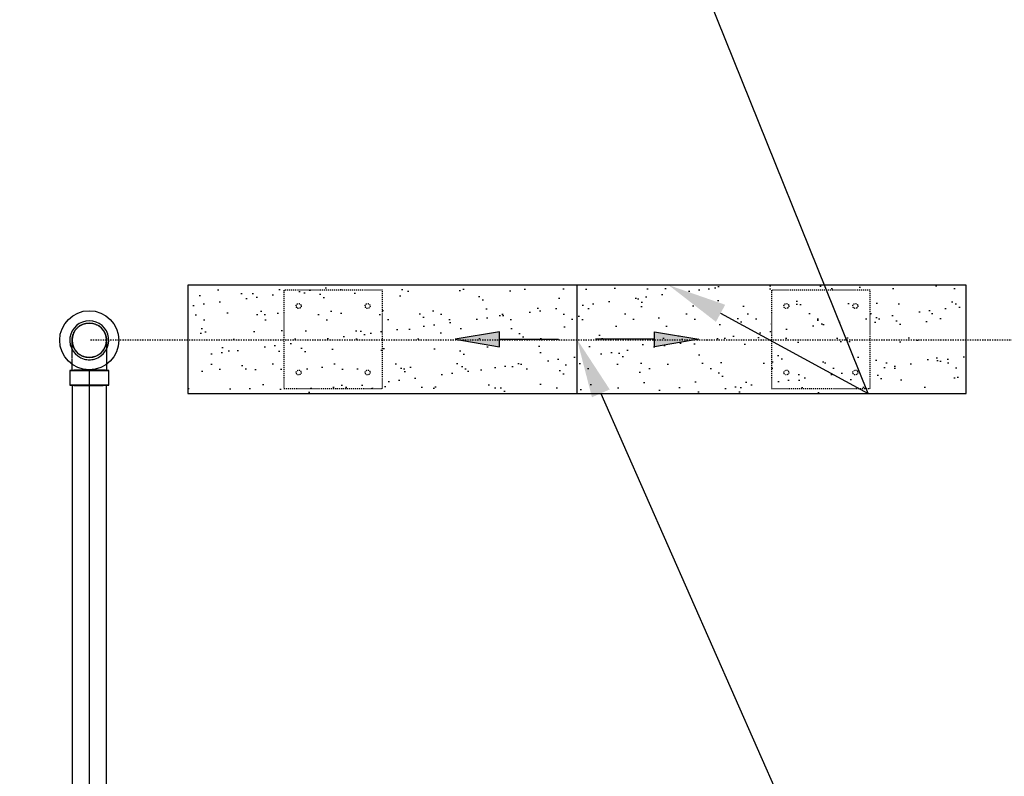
# Model space of a CAD drawing. Header units: inches. Extents: x -1118 to 4898, y -2233 to -529.
# Tile 89 of 124: x -156 to -56, y -787 to -710. Entities that reach past the tile are written whole.
import ezdxf
from ezdxf import colors
from ezdxf.entities.mleader import LeaderData, LeaderLine
from ezdxf.math import Vec2, Vec3

# ---------------------------------------------------------------- set-up
doc = ezdxf.new("R2010")
doc.units = ezdxf.units.IN
doc.header["$MEASUREMENT"] = 0
doc.linetypes.add('Dash', pattern=[0.25, 0.125, -0.125])
doc.layers.get('0').update_dxf_attribs({"color": 241})
for name, color, linetype in [('A-FLOR-PATT', 8, 'Continuous'), ('A-FLOR-SLOPE', 172, 'Continuous'), ('P-DRNS-PIPE', 3, 'Dash'), ('S-ANNO-DIMS', 1, 'Continuous'), ('S-ANNO-NOTE', 2, 'Continuous'), ('S-ANNO-SYMB', 2, 'Continuous'), ('S-DOOR-SOLE', 131, 'Dash'), ('S-DOOR-TRNCH', 173, 'Continuous')]:
    doc.layers.add(name, color=color, linetype=linetype)
doc.layers.add('P-PIPE', color=9, linetype='Continuous', plot=False)
doc.styles.add('Annotative', font='romans.shx', dxfattribs={"width": 0.8, "height": 0.125})
doc.dimstyles.new('Annotative', dxfattribs={"dimscale": 0, "dimtxt": 0.125, "dimasz": 0.125, "dimexe": 0.18, "dimexo": 0.0625, "dimgap": 0.09, "dimtad": 1, "dimdec": 3, "dimzin": 3, "dimdsep": 46, "dimlunit": 4, "dimtxsty": 'Annotative', "dimcen": 0.09, "dimclrt": 2, "dimazin": 2, "dimtfac": 1, "dimtdec": 3, "dimtmove": 0, "dimatfit": 0, "dimfxl": 1, "dimtfill": 1, "dimfrac": 2, "dimtolj": 1, "dimtzin": 0, "dimarcsym": 0})

# ---------------------------------------------------------------- blocks, each defined once
blk = doc.blocks.new('*D31')
at = {"layer": 'P-PIPE', "color": 0, "lineweight": -2, "transparency": 16777216}
for p, q in [((-263.477, -715.596), (-263.477, -845.752)), ((-148.49, -745.596), (-148.49, -845.752)), ((-257.477, -837.112), (-154.49, -837.112))]:
    blk.add_line(p, q, dxfattribs=at)
at = {"layer": 'P-PIPE', "color": 0, "transparency": 16777216}
for points in [[(-257.477, -836.112), (-257.477, -838.112), (-263.477, -837.112)], [(-154.49, -836.112), (-154.49, -838.112), (-148.49, -837.112)]]:
    blk.add_solid(points, dxfattribs=at)
at = {"layer": 'P-PIPE', "transparency": 16777216, "char_height": 6, "attachment_point": 5, "style": 'Annotative', "bg_fill": 3, "box_fill_scale": 1.25, "bg_fill_color": 256, "bg_fill_true_color": 13158600, "bg_fill_transparency": 0}
for s, insert in [('\\A1;9\'-7"', (-205.983, -829.221)), ('\\A1;[2921]', (-205.983, -846.004))]:
    blk.add_mtext(s, dxfattribs=dict(at, insert=insert))
blk = doc.blocks.new('*D32')
at = {"layer": 'P-PIPE', "color": 0, "lineweight": -2, "transparency": 16777216}
for p, q in [((-148.49, -745.596), (-148.49, -845.752)), ((-49.49, -745.596), (-49.49, -845.752)), ((-142.49, -837.112), (-55.49, -837.112))]:
    blk.add_line(p, q, dxfattribs=at)
at = {"layer": 'P-PIPE', "color": 0, "transparency": 16777216}
for points in [[(-142.49, -836.112), (-142.49, -838.112), (-148.49, -837.112)], [(-55.49, -836.112), (-55.49, -838.112), (-49.49, -837.112)]]:
    blk.add_solid(points, dxfattribs=at)
at = {"layer": 'P-PIPE', "transparency": 16777216, "char_height": 6, "attachment_point": 5, "style": 'Annotative', "bg_fill": 3, "box_fill_scale": 1.25, "bg_fill_color": 256, "bg_fill_true_color": 13158600, "bg_fill_transparency": 0}
for s, insert in [('\\A1;8\'-3"', (-98.99, -829.221)), ('\\A1;[2515]', (-98.99, -846.004))]:
    blk.add_mtext(s, dxfattribs=dict(at, insert=insert))
blk = doc.blocks.new('TRENCH SOLE PLATE')
at = {"lineweight": -3, "ltscale": 0.25}
blk.add_lwpolyline([(-5, 5), (-5, -5), (5, -5), (5, 5)], close=True, dxfattribs=at)
for centre in [(-3.5, 3.375), (3.5, 3.375), (-3.5, -3.375), (3.5, -3.375)]:
    blk.add_circle(centre, 0.25, dxfattribs=at)
blk = doc.blocks.new('ARROW')
for p, q in [((-0.09375, -0.015625), (-0.09375, 0.015625)), ((-0.09375, 0.015625), (0, 0)), ((0, 0), (-0.09375, -0.015625))]:
    blk.add_line(p, q)
blk.add_lwpolyline([(-0.09375, 0), (-0.21875, 0)])
blk.add_solid([(-0.09375, 0.015625), (0, 0), (-0.09375, -0.015625)])
blk = doc.blocks.new('*D61')
at = {"layer": 'S-ANNO-DIMS', "color": 0, "lineweight": -2, "transparency": 16777216}
for p, q in [((-173.24, -744.493), (-173.24, -588.385)), ((173.26, -744.493), (173.26, -588.385)), ((167.26, -597.025), (-167.24, -597.025))]:
    blk.add_line(p, q, dxfattribs=at)
at = {"layer": 'S-ANNO-DIMS', "color": 0, "transparency": 16777216}
for points in [[(-167.24, -596.025), (-167.24, -598.025), (-173.24, -597.025)], [(167.26, -596.025), (167.26, -598.025), (173.26, -597.025)]]:
    blk.add_solid(points, dxfattribs=at)
at = {"layer": 'S-ANNO-DIMS', "color": 2, "transparency": 16777216, "insert": (44.51, -588.134), "char_height": 6, "attachment_point": 5, "style": 'Annotative', "bg_fill": 3, "box_fill_scale": 1.25, "bg_fill_color": 256, "bg_fill_true_color": 13158600, "bg_fill_transparency": 0}
blk.add_mtext('\\A1;SOLE PLATES @ 4\'-1 1/2" OC TYP', dxfattribs=at)
blk = doc.blocks.new('*D62')
at = {"layer": 'S-ANNO-DIMS', "color": 0, "lineweight": -2, "transparency": 16777216}
for p, q in [((-205.996, -628.025), (-205.996, -622.385)), ((-173.252, -744.493), (-173.252, -622.385)), ((-211.996, -631.025), (-217.996, -631.025)), ((-205.996, -631.025), (-173.252, -631.025)), ((-167.252, -631.025), (-114.212, -631.025))]:
    blk.add_line(p, q, dxfattribs=at)
at = {"layer": 'S-ANNO-DIMS', "color": 0, "transparency": 16777216}
for points in [[(-211.996, -630.025), (-211.996, -632.025), (-205.996, -631.025)], [(-167.252, -630.025), (-167.252, -632.025), (-173.252, -631.025)]]:
    blk.add_solid(points, dxfattribs=at)
at = {"layer": 'S-ANNO-DIMS', "color": 2, "transparency": 16777216, "insert": (-137.732, -622.134), "char_height": 6, "attachment_point": 5, "style": 'Annotative', "bg_fill": 3, "box_fill_scale": 1.25, "bg_fill_color": 256, "bg_fill_true_color": 13158600, "bg_fill_transparency": 0}
blk.add_mtext('\\A1;2\'-8 3/4"', dxfattribs=at)
blk = doc.blocks.new('_DotSmall')
at = {"color": 0, "linetype": 'ByBlock', "const_width": 0.5}
blk.add_lwpolyline([(-0.0625, 0, 1), (0.0625, 0, 1)], format="xyb", close=True, dxfattribs=at)

msp = doc.modelspace()

# ---------------------------------------------------------------- linework, layer by layer
at = {"layer": 'P-PIPE'}
for p, q in [((-150.4687, -745.6593), (-150.4687, -747.1592)), ((-146.5107, -747.1592), (-146.5107, -745.6593)), ((-150.2397, -747.1592), (-150.2397, -823.2231)), ((-146.7397, -823.2231), (-146.7397, -747.1592))]:
    msp.add_line(p, q, dxfattribs=at)
at = {"layer": 'P-PIPE', "flags": 128}
for points in [[(-150.2397, -742.5965), (-150.2383, -742.5265), (-150.2341, -742.4566), (-150.2271, -742.387), (-150.2174, -742.3177), (-150.2048, -742.2488), (-150.1896, -742.1805), (-150.1716, -742.1129), (-150.1509, -742.046), (-150.1275, -741.98), (-150.1016, -741.915), (-150.073, -741.8511), (-150.042, -741.7884), (-150.0084, -741.7269), (-149.9724, -741.6669), (-149.9341, -741.6084), (-149.8934, -741.5514), (-149.8505, -741.4961), (-149.8054, -741.4426), (-149.7582, -741.3909), (-149.709, -741.3411), (-149.6578, -741.2934), (-149.6047, -741.2477), (-149.5499, -741.2042), (-149.4934, -741.1629), (-149.4352, -741.1239), (-149.3756, -741.0873), (-149.3145, -741.0531), (-149.2522, -741.0213), (-149.1886, -740.9921), (-149.1238, -740.9654), (-149.0581, -740.9414), (-148.9915, -740.9199), (-148.924, -740.9012), (-148.8559, -740.8852), (-148.7872, -740.8719), (-148.718, -740.8614), (-148.6484, -740.8537), (-148.5786, -740.8487), (-148.5086, -740.8466), (-148.4897, -740.8465)], [(-148.4897, -740.8465), (-148.4197, -740.8479), (-148.3499, -740.8521), (-148.2802, -740.8591), (-148.2109, -740.8688), (-148.142, -740.8814), (-148.0737, -740.8966), (-148.0061, -740.9146), (-147.9392, -740.9353), (-147.8732, -740.9587), (-147.8082, -740.9846), (-147.7443, -741.0132), (-147.6816, -741.0442), (-147.6202, -741.0778), (-147.5601, -741.1138), (-147.5016, -741.1521), (-147.4446, -741.1928), (-147.3893, -741.2357), (-147.3358, -741.2808), (-147.2841, -741.328), (-147.2343, -741.3772), (-147.1866, -741.4284), (-147.1409, -741.4815), (-147.0974, -741.5363), (-147.0561, -741.5928), (-147.0171, -741.6509), (-146.9805, -741.7106), (-146.9463, -741.7717), (-146.9145, -741.834), (-146.8853, -741.8976), (-146.8586, -741.9624), (-146.8346, -742.0281), (-146.8132, -742.0947), (-146.7945, -742.1622), (-146.7785, -742.2303), (-146.7652, -742.299), (-146.7547, -742.3682), (-146.7469, -742.4378), (-146.742, -742.5076), (-146.7398, -742.5776), (-146.7397, -742.5965)], [(-148.4897, -744.3465), (-148.5597, -744.3451), (-148.6296, -744.3409), (-148.6992, -744.3339), (-148.7685, -744.3241), (-148.8374, -744.3116), (-148.9057, -744.2963), (-148.9733, -744.2783), (-149.0402, -744.2576), (-149.1062, -744.2343), (-149.1712, -744.2083), (-149.2351, -744.1798), (-149.2978, -744.1487), (-149.3593, -744.1152), (-149.4193, -744.0792), (-149.4778, -744.0408), (-149.5348, -744.0001), (-149.5901, -743.9572), (-149.6436, -743.9121), (-149.6953, -743.8649), (-149.7451, -743.8157), (-149.7928, -743.7645), (-149.8385, -743.7115), (-149.882, -743.6567), (-149.9233, -743.6001), (-149.9623, -743.542), (-149.9989, -743.4824), (-150.0331, -743.4213), (-150.0649, -743.3589), (-150.0941, -743.2953), (-150.1208, -743.2306), (-150.1448, -743.1649), (-150.1662, -743.0982), (-150.185, -743.0308), (-150.201, -742.9626), (-150.2143, -742.8939), (-150.2248, -742.8247), (-150.2325, -742.7552), (-150.2375, -742.6853), (-150.2396, -742.6154), (-150.2397, -742.5965)], [(-150.2397, -744.4566), (-150.2397, -744.3441), (-150.2397, -744.2338), (-150.2397, -744.1258), (-150.2397, -744.0203), (-150.2397, -743.9174), (-150.2397, -743.8174), (-150.2397, -743.7204), (-150.2397, -743.6266), (-150.2397, -743.536), (-150.2397, -743.4489), (-150.2397, -743.3654), (-150.2397, -743.2856), (-150.2397, -743.2097), (-150.2397, -743.1377), (-150.2397, -743.0699), (-150.2397, -743.0062), (-150.2397, -742.9468), (-150.2397, -742.8918), (-150.2397, -742.8413), (-150.2397, -742.7953), (-150.2397, -742.754), (-150.2397, -742.7173), (-150.2397, -742.6855), (-150.2397, -742.6584), (-150.2397, -742.6362), (-150.2397, -742.6189), (-150.2397, -742.6065), (-150.2397, -742.599), (-150.2397, -742.5965)], [(-146.7397, -742.5965), (-146.7411, -742.6665), (-146.7453, -742.7363), (-146.7523, -742.806), (-146.7621, -742.8753), (-146.7746, -742.9441), (-146.7899, -743.0125), (-146.8079, -743.0801), (-146.8286, -743.147), (-146.8519, -743.213), (-146.8779, -743.278), (-146.9064, -743.3419), (-146.9375, -743.4046), (-146.971, -743.466), (-147.007, -743.5261), (-147.0454, -743.5846), (-147.086, -743.6416), (-147.129, -743.6969), (-147.1741, -743.7504), (-147.2213, -743.8021), (-147.2705, -743.8518), (-147.3217, -743.8996), (-147.3747, -743.9453), (-147.4295, -743.9888), (-147.4861, -744.0301), (-147.5442, -744.0691), (-147.6038, -744.1057), (-147.6649, -744.1399), (-147.7273, -744.1717), (-147.7909, -744.2009), (-147.8556, -744.2275), (-147.9213, -744.2516), (-147.988, -744.273), (-148.0554, -744.2917), (-148.1235, -744.3077), (-148.1923, -744.321), (-148.2615, -744.3315), (-148.331, -744.3393), (-148.4009, -744.3442), (-148.4708, -744.3464), (-148.4897, -744.3465)], [(-146.7397, -742.5965), (-146.7397, -742.599), (-146.7397, -742.6064), (-146.7397, -742.6187), (-146.7397, -742.636), (-146.7397, -742.6582), (-146.7397, -742.6852), (-146.7397, -742.717), (-146.7397, -742.7536), (-146.7397, -742.7949), (-146.7397, -742.8408), (-146.7397, -742.8913), (-146.7397, -742.9462), (-146.7397, -743.0056), (-146.7397, -743.0692), (-146.7397, -743.1371), (-146.7397, -743.209), (-146.7397, -743.2849), (-146.7397, -743.3647), (-146.7397, -743.4481), (-146.7397, -743.5352), (-146.7397, -743.6257), (-146.7397, -743.7195), (-146.7397, -743.8165), (-146.7397, -743.9165), (-146.7397, -744.0193), (-146.7397, -744.1248), (-146.7397, -744.2328), (-146.7397, -744.3431), (-146.7397, -744.4556), (-146.7397, -744.5)], [(-150.2397, -745.6593), (-150.2397, -745.5356), (-150.2397, -745.4121), (-150.2397, -745.289), (-150.2397, -745.1666), (-150.2397, -745.0451), (-150.2397, -744.9246), (-150.2397, -744.8053), (-150.2397, -744.6874), (-150.2397, -744.5711), (-150.2397, -744.5)], [(-146.7397, -744.5), (-146.7397, -744.57), (-146.7397, -744.6863), (-146.7397, -744.8041), (-146.7397, -744.9234), (-146.7397, -745.0439), (-146.7397, -745.1655), (-146.7397, -745.2879), (-146.7397, -745.4109), (-146.7397, -745.5344), (-146.7397, -745.6581), (-146.7397, -745.6593)]]:
    msp.add_lwpolyline(points, dxfattribs=at)
at = {"layer": 'P-PIPE'}
for radius, start, end in [(1.979, 90, 254.389728), (1.979, 90, 254.389728), (1.75, 0, 180), (1.75, 90, 270), (1.979, 285.610272, 90), (1.979, 285.610272, 90), (1.75, 270, 90), (1.75, 180, 0), (1.979, 255, 270), (1.979, 255, 270), (1.979, 270, 285), (1.979, 270, 285)]:
    msp.add_arc((-148.4897, -742.5965), radius, start, end, dxfattribs=at)
for centre, major_axis, start_param, end_param in [((-148.4897, -745.6593), (1.979, 0), 1.5707963, 4.712389), ((-148.4897, -745.6593), (1.75, 0), 1.5707963, 4.712389), ((-148.4897, -745.6593), (1.979, 0), 4.712389, 7.8539816), ((-148.4897, -745.6593), (1.75, 0), 4.712389, 7.8539816), ((-148.4897, -747.1592), (1.979, 0), 1.5707963, 4.712389), ((-148.4897, -747.1592), (1.75, 0), 1.5707963, 3.1415927), ((-148.4897, -747.1592), (1.75, 0), 3.1415927, 4.712389), ((-148.4897, -747.1592), (1.979, 0), 4.712389, 7.8539816), ((-148.4897, -747.1592), (1.75, 0), 0, 1.5707963), ((-148.4897, -747.1592), (1.75, 0), 4.712389, 6.2831853)]:
    msp.add_ellipse(centre, major_axis=major_axis, ratio=0.0104161, start_param=start_param, end_param=end_param, dxfattribs=at)

# ---------------------------------------------------------------- leaders
at = {"layer": 'S-ANNO-NOTE', "lineweight": -3}
ml = msp.add_multileader_mtext('Standard', dxfattribs=at)
ml.set_content('OUTSIDE EDGE\\POF TRENCH', color=256, style='Annotative')
ml.set_leader_properties(color=1, linetype='ByLayer', lineweight=-1)
ml.build(insert=Vec2(0, 0))
ml.multileader.update_dxf_attribs({"text_right_attachment_type": 3, "dogleg_length": 0.125, "arrow_head_size": 6, "scale": 48})
ctx = ml.context
ctx.base_point, ctx.scale, ctx.char_height, ctx.arrow_head_size, ctx.landing_gap_size, ctx.plane_origin = Vec3(-166.0722, -661.5672), 48, 6, 6, 4.32, Vec3(-167.7061, -497.8651)
ctx.right_attachment = 3
notes = []
notes.append((ctx, [(1, (1, 1, 0), (-100.2322, -671.5672), (-1, 0), 6, [(1, [(-89.6918, -736.9955), (-69.4269, -747.9957)], 0, [])])]))
ctx.mtext.insert, ctx.mtext.width, ctx.mtext.flow_direction = Vec3(-161.7522, -658.5672), 55.247576, 5
ml = msp.add_multileader_mtext('Standard', dxfattribs=at)
ml.set_content('1:100 SLOPE (TYP)', color=256, style='Annotative')
ml.set_leader_properties(color=1, linetype='ByLayer', lineweight=-1)
ml.build(insert=Vec2(0, 0))
ml.multileader.update_dxf_attribs({"text_right_attachment_type": 3, "dogleg_length": 0.125, "arrow_head_size": 6, "scale": 48})
ctx = ml.context
ctx.base_point, ctx.scale, ctx.char_height, ctx.arrow_head_size, ctx.landing_gap_size, ctx.plane_origin = Vec3(-492.4816, -827.6774), 48, 6, 6, 4.32, Vec3(-465.3879, -788.5193)
ctx.right_attachment = 3
notes.append((ctx, [(1, (1, 1, 0), (-498.4816, -827.6774), (1, 0), 6, [(1, [(-506.2293, -742.4999), (-515.9742, -742.4999)], 0, [])])]))
ctx.mtext.insert, ctx.mtext.width, ctx.mtext.flow_direction = Vec3(-488.1616, -823.6774), 74.625012, 5
ml = msp.add_multileader_mtext('Standard', dxfattribs=at)
ml.set_content('3"%%C DRAIN OUTLET (TYP)', color=256, style='Annotative')
ml.set_leader_properties(color=1, linetype='ByLayer', lineweight=-1)
ml.build(insert=Vec2(0, 0))
ml.multileader.update_dxf_attribs({"text_right_attachment_type": 3, "dogleg_length": 0.125, "arrow_head_size": 6, "scale": 48})
ctx = ml.context
ctx.base_point, ctx.scale, ctx.char_height, ctx.arrow_head_size, ctx.landing_gap_size, ctx.plane_origin = Vec3(-821.7947, -761.9204), 48, 6, 6, 4.32, Vec3(-800.7096, -750.7515)
ctx.right_attachment = 3
notes.append((ctx, [(1, (1, 1, 0), (-827.7947, -761.9204), (1, 0), 6, [(1, [(-857.602, -744.3767)], 0, [])])]))
ctx.mtext.insert, ctx.mtext.width, ctx.mtext.flow_direction = Vec3(-817.4747, -757.9204), 54.278709, 5
for ctx, leaders in notes:
    for number, flags, end, landing, length, lines in leaders:
        leader = LeaderData()
        leader.index, (leader.has_last_leader_line, leader.has_dogleg_vector, leader.attachment_direction) = number, flags
        leader.last_leader_point, leader.dogleg_vector, leader.dogleg_length = Vec3(end), Vec3(landing), length
        for number, points, colour, breaks in lines:
            line = LeaderLine()
            line.index, line.vertices, line.color, line.breaks = number, Vec3.list(points), colors.encode_raw_color(colour), breaks
            leader.lines.append(line)
        ctx.leaders.append(leader)

# ---------------------------------------------------------------- next in the draw order: dimensions: what is measured, and where the dimension line sits
at = {"layer": 'P-PIPE'}
dim = msp.add_linear_dim(base=(-148.4897, -837.1124), p1=(-263.477, -712.5965), p2=(-148.4897, -742.5965), dimstyle='Annotative', override={"dimpost": '\\X', "dimclrt": 256}, dxfattribs=at)
dim.commit()
dim.dimension.update_dxf_attribs({"geometry": '*D31', "text_midpoint": (-205.9834, -837.1124)})

# ---------------------------------------------------------------- next in the draw order: dimensions: what is measured, and where the dimension line sits
dim = msp.add_linear_dim(base=(-49.4897, -837.1124), p1=(-148.4897, -742.5965), p2=(-49.4897, -742.5965), dimstyle='Annotative', override={"dimpost": '\\X', "dimclrt": 256}, dxfattribs=at)
dim.commit()
dim.dimension.update_dxf_attribs({"geometry": '*D32', "text_midpoint": (-98.9897, -837.1124)})

# ---------------------------------------------------------------- next in the draw order: linework, layer by layer
at = {"layer": 'P-DRNS-PIPE', "lineweight": -3}
msp.add_line((-148.4897, -745.5965), (-148.4897, -789.5965), dxfattribs=at)
at = {"layer": 'P-DRNS-PIPE', "linetype": 'Continuous', "lineweight": -3}
msp.add_circle((-148.4897, -742.5965), 3, dxfattribs=at)

# ---------------------------------------------------------------- next in the draw order: block references
at = {"layer": 'S-ANNO-SYMB', "xscale": -48, "yscale": 48, "zscale": 48, "rotation": 359.9999999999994}
msp.add_blockref('ARROW', (-111.3622, -742.4965), dxfattribs=at)
at = {"layer": 'S-DOOR-SOLE'}
msp.add_blockref('TRENCH SOLE PLATE', (-123.7397, -742.4932), dxfattribs=at)

# ---------------------------------------------------------------- next in the draw order: leaders
at = {"layer": 'S-ANNO-NOTE', "lineweight": -3}
ml = msp.add_multileader_mtext('Standard', dxfattribs=at)
ml.set_content('HIGH POINT AT MIDPOINT\\PBETWEEN DRAINS, (TYP)', color=256, style='Annotative')
ml.set_leader_properties(color=1, linetype='ByLayer', lineweight=-1)
ml.build(insert=Vec2(0, 0))
ml.multileader.update_dxf_attribs({"text_right_attachment_type": 3, "dogleg_length": 0.125, "arrow_head_size": 6, "scale": 48})
ctx = ml.context
ctx.base_point, ctx.scale, ctx.char_height, ctx.arrow_head_size, ctx.landing_gap_size, ctx.plane_origin = Vec3(-67.6396, -800), 48, 6, 6, 4.32, Vec3(-155.5274, -902.9019)
ctx.right_attachment = 3
notes = []
notes.append((ctx, [(1, (1, 1, 0), (-73.6396, -800), (1, 0), 6, [(0, [(-98.9897, -742.4956)], 0, [])])]))
ctx.mtext.insert, ctx.mtext.flow_direction = Vec3(-63.3196, -796), 5
ctx.mtext.has_bg_fill, ctx.mtext.bg_color, ctx.mtext.bg_scale_factor, ctx.mtext.bg_transparency, ctx.mtext.use_window_bg_color = 1, -1073741824, 1, 0, 1
for ctx, leaders in notes:
    for number, flags, end, landing, length, lines in leaders:
        leader = LeaderData()
        leader.index, (leader.has_last_leader_line, leader.has_dogleg_vector, leader.attachment_direction) = number, flags
        leader.last_leader_point, leader.dogleg_vector, leader.dogleg_length = Vec3(end), Vec3(landing), length
        for number, points, colour, breaks in lines:
            line = LeaderLine()
            line.index, line.vertices, line.color, line.breaks = number, Vec3.list(points), colors.encode_raw_color(colour), breaks
            leader.lines.append(line)
        ctx.leaders.append(leader)

# ---------------------------------------------------------------- next in the draw order: hatches: boundary and pattern name
at = {"layer": 'A-FLOR-PATT'}
h = msp.add_hatch(dxfattribs=at)
h.set_pattern_fill('AR-SAND', color=256, scale=2)
h.set_pattern_definition([(37.5, (-1006.1123, -30.0033), (-0.125987, 3.8536475), [0, -3.04, 0, -3.4, 0, -3.25]), (7.5, (-1006.1123, -30.0033), (3.539553, 5.644292), [0, -1.64, 0, -2.74, 0, -1.05]), (327.5, (-1008.5723, -30.0033), (6.228284, 0.011318), [0, -1, 0, -3.6, 0, -4.7]), (317.5, (-1008.5723, -30.0033), (6.012253, 1.75535), [0, -0.5, 0, -2.36, 0, -2.7])])
h.paths.add_polyline_path([(-59.4897, -736.9965), (-138.4897, -736.9965), (-138.4897, -747.9965), (-59.4897, -747.9965)])

# ---------------------------------------------------------------- next in the draw order: linework, layer by layer
at = {"layer": 'A-FLOR-SLOPE', "lineweight": -3}
msp.add_line((-98.9897, -736.9965), (-98.9897, -747.9965), dxfattribs=at)
at = {"layer": 'S-DOOR-SOLE'}
msp.add_line((148.5103, -742.5965), (-148.4897, -742.5965), dxfattribs=at)
at = {"layer": 'S-DOOR-TRNCH', "lineweight": -3}
msp.add_lwpolyline([(-59.4897, -736.9965), (-138.4897, -736.9965), (-138.4897, -747.9965), (-59.4897, -747.9965)], close=True, dxfattribs=at)

# ---------------------------------------------------------------- next in the draw order: block references
at = {"layer": 'S-ANNO-SYMB', "xscale": 48, "yscale": 48, "zscale": 48}
msp.add_blockref('ARROW', (-86.6172, -742.4965), dxfattribs=at)
at = {"layer": 'S-DOOR-SOLE'}
msp.add_blockref('TRENCH SOLE PLATE', (-74.2397, -742.4932), dxfattribs=at)

# ---------------------------------------------------------------- next in the draw order: dimensions: what is measured, and where the dimension line sits
at = {"layer": 'S-ANNO-DIMS'}
dim = msp.add_linear_dim(base=(-173.2397, -597.0254), p1=(173.2603, -747.4932), p2=(-173.2397, -747.4931), angle=180, text='SOLE PLATES @ 4\'-1 1/2" OC TYP', dimstyle='Annotative', override={"dimpost": '\\X'}, dxfattribs=at)
dim.commit()
dim.dimension.update_dxf_attribs({"geometry": '*D61', "text_midpoint": (44.5102, -597.0254), "dimtype": 160})

# ---------------------------------------------------------------- next in the draw order: dimensions: what is measured, and where the dimension line sits
dim = msp.add_linear_dim(base=(-205.996, -631.0254), p1=(-173.2523, -747.4932), p2=(-205.996, -631.0254), angle=180, dimstyle='Annotative', override={"dimpost": '\\X'}, dxfattribs=at)
dim.commit()
dim.dimension.update_dxf_attribs({"geometry": '*D62', "text_midpoint": (-137.7323, -631.0254), "dimtype": 160})

# ---------------------------------------------------------------- next in the draw order: leaders
at = {"layer": 'S-ANNO-NOTE', "lineweight": -3}
ml = msp.add_multileader_mtext('Standard', dxfattribs=at)
ml.set_content('GROUT\\PFILL', color=256, style='Annotative')
ml.set_leader_properties(color=1, linetype='ByLayer', lineweight=-1)
ml.set_arrow_properties(name='DOTSMALL')
ml.build(insert=Vec2(0, 0))
ml.multileader.update_dxf_attribs({"text_right_attachment_type": 3, "dogleg_length": 0.125, "arrow_head_size": 6, "scale": 48})
ctx = ml.context
ctx.base_point, ctx.scale, ctx.char_height, ctx.arrow_head_size, ctx.landing_gap_size, ctx.plane_origin = Vec3(-858, -656.4494), 48, 6, 6, 4.32, Vec3(-817.9336, -645.2806)
ctx.right_attachment = 3
notes = []
notes.append((ctx, [(1, (1, 1, 0), (-864, -656.4494), (1, 0), 6, [(1, [(-872.1013, -712.4965)], 0, [])])]))
ctx.mtext.insert, ctx.mtext.width, ctx.mtext.flow_direction = Vec3(-853.68, -653.4494), 54.278709, 5
for ctx, leaders in notes:
    for number, flags, end, landing, length, lines in leaders:
        leader = LeaderData()
        leader.index, (leader.has_last_leader_line, leader.has_dogleg_vector, leader.attachment_direction) = number, flags
        leader.last_leader_point, leader.dogleg_vector, leader.dogleg_length = Vec3(end), Vec3(landing), length
        for number, points, colour, breaks in lines:
            line = LeaderLine()
            line.index, line.vertices, line.color, line.breaks = number, Vec3.list(points), colors.encode_raw_color(colour), breaks
            leader.lines.append(line)
        ctx.leaders.append(leader)

doc.saveas('drawing.dxf')
